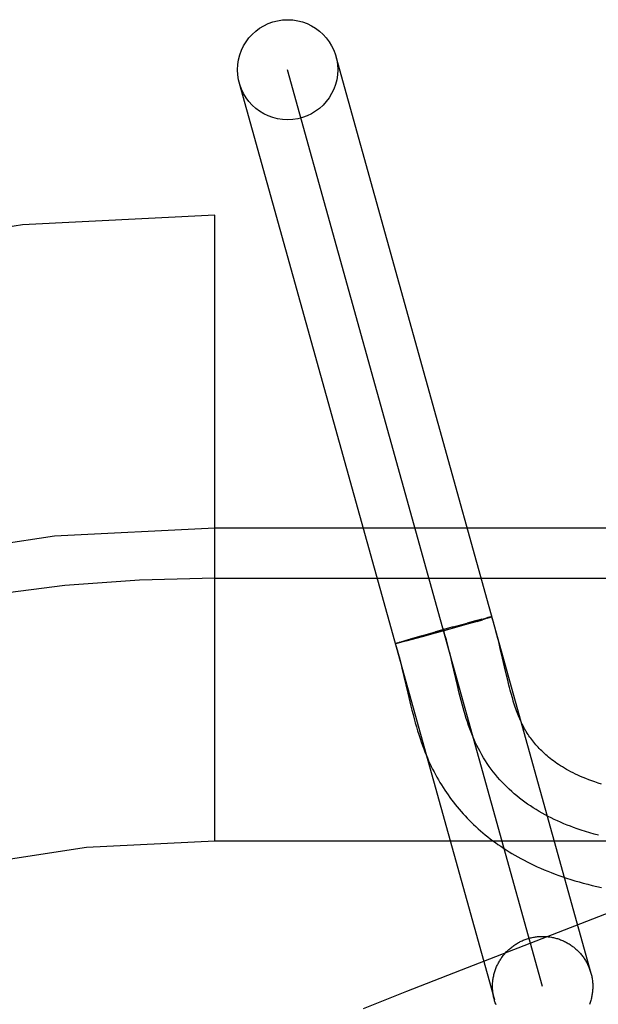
# Model space of a CAD drawing. Header units: inches. Extents: x 0 to 248, y 0 to 160.
# Tile 55 of 73: x 86.071 to 86.187, y 83.181 to 83.378. Entities that reach past the tile are written whole.
import ezdxf

# ---------------------------------------------------------------- set-up
doc = ezdxf.new("R2010")
doc.units = ezdxf.units.IN
doc.header["$LTSCALE"] = 13.627625
doc.header["$MEASUREMENT"] = 0
doc.linetypes.add('HIDDEN', pattern=[0.2, 0.1, -0.1])
doc.layers.add('DEFAULT_2', color=8, linetype='HIDDEN')

msp = doc.modelspace()

# ---------------------------------------------------------------- linework, layer by layer
at = {"layer": 'DEFAULT_2', "color": 8, "linetype": 'HIDDEN'}
for p, q in [((86.13446287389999, 83.3704774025), (86.1853594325, 83.1874293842)), ((86.1757249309, 83.18475050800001), (86.1248300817, 83.3677923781)), ((86.1151938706, 83.3651196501), (86.1660904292, 83.1820716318)), ((87.8577775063, 83.338771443), (85.3627954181, 83.338771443)), ((86.1102775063, 83.213771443), (86.1102775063, 83.338771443)), ((86.2202775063, 83.276271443), (86.1102775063, 83.276271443)), ((86.1102775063, 83.26627144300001), (86.22777750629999, 83.26627144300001)), ((86.1614179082, 83.25730256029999), (86.15597850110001, 83.2557679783)), ((86.1576945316, 83.25649654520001), (86.16067468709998, 83.2573108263)), ((86.16254917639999, 83.25781415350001), (86.1606338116, 83.2573000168)), ((86.16264847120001, 83.25765798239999), (86.16091702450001, 83.2571590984)), ((86.1636110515, 83.25809393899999), (86.162444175, 83.2577858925)), ((86.1626443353, 83.2576566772), (86.163695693, 83.2579648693)), ((86.16352579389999, 83.25807124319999), (86.16420286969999, 83.2582465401)), ((86.1643397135, 83.25815670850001), (86.163695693, 83.2579648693)), ((86.1641716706, 83.2582390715), (86.16458443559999, 83.25834342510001)), ((86.1647023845, 83.2582667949), (86.16424454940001, 83.2581283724)), ((86.1648100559, 83.2584003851), (86.1645581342, 83.25833742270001)), ((86.1649357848, 83.2583388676), (86.16462019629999, 83.258242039)), ((86.1650283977, 83.2584538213), (86.1648100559, 83.2584003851)), ((86.1650719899, 83.2583821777), (86.16486321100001, 83.258316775)), ((86.16515488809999, 83.2584840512), (86.1649782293, 83.2584408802)), ((86.16519175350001, 83.2584204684), (86.1650719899, 83.2583821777)), ((86.1652123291, 83.2584975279), (86.16510899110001, 83.2584722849)), ((86.1652995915, 83.2584548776), (86.16519175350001, 83.2584204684)), ((86.16531548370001, 83.2585211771), (86.1652123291, 83.2584975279)), ((86.1653417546, 83.2584697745), (86.16524572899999, 83.2584379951)), ((86.16536115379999, 83.2585313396), (86.16527574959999, 83.2585111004)), ((86.165402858, 83.25854038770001), (86.16532340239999, 83.258521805)), ((86.1654405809, 83.2585483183), (86.1653670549, 83.258531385)), ((86.15132844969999, 83.2547133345), (86.15591304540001, 83.2560033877)), ((86.15475505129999, 83.2554289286), (86.1516945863, 83.254590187)), ((86.1578574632, 83.2565415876), (86.15431398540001, 83.2555570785)), ((86.15814449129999, 83.2563735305), (86.1545673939, 83.2553769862)), ((86.14641552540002, 83.2532548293), (86.1464743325, 83.25327505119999)), ((86.14650799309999, 83.2532371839), (86.1464462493, 83.2532236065)), ((86.14644730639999, 83.25326629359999), (86.1465118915, 83.253288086)), ((86.14648327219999, 83.2532789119), (86.1465535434, 83.2533022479)), ((86.1465234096, 83.25329267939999), (86.14659927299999, 83.2533175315)), ((86.1465676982, 83.25330758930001), (86.1466490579, 83.2533339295)), ((86.1466490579, 83.2533339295), (86.1467607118, 83.2533700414)), ((86.146784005, 83.2532994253), (86.1466669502, 83.2532719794)), ((86.1467252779, 83.2533591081), (86.14688831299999, 83.2534105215)), ((86.146917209, 83.2533314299), (86.14675470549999, 83.2532929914)), ((86.14685068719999, 83.253399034), (86.1470687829, 83.253467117)), ((86.1471009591, 83.2533768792), (86.14688144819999, 83.253323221)), ((86.1470316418, 83.2534553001), (86.1473220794, 83.2535447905)), ((86.1474112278, 83.2534541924), (86.1470663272, 83.2533679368)), ((86.1472755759, 83.2535303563), (86.1477128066, 83.2536627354)), ((86.1478522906, 83.2535671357), (86.1473549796, 83.25344032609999)), ((86.1476533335, 83.2536446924), (86.14832703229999, 83.2538451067)), ((86.14853027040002, 83.2537431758), (86.1478162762, 83.25355758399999)), ((86.1482824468, 83.2538320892), (86.1494083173, 83.2541612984)), ((86.1496906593, 83.254050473), (86.1484373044, 83.2537190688)), ((86.14936638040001, 83.25414920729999), (86.15168746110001, 83.2548155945)), ((86.1516945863, 83.254590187), (86.1496628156, 83.2540428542)), ((86.1672812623, 83.2522099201), (86.1669571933, 83.2535526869)), ((86.16772281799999, 83.2503223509), (86.1672812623, 83.2522099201)), ((86.1576889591, 83.24931792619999), (86.1573332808, 83.2508091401)), ((86.1587338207, 83.24482210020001), (86.1576889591, 83.24931792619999)), ((86.1681280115, 83.2485678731), (86.16772281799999, 83.2503223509)), ((86.1476587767, 83.2482711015), (86.14803942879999, 83.2466651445)), ((86.1685114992, 83.2469287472), (86.1681280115, 83.2485678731)), ((86.14803942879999, 83.2466651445), (86.14881490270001, 83.2433189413)), ((86.16876047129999, 83.24589291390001), (86.1685114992, 83.2469287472)), ((86.16900714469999, 83.2448987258), (86.16876047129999, 83.24589291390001)), ((86.14881490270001, 83.2433189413), (86.1492195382, 83.2416096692)), ((86.1590917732, 83.24333316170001), (86.1587338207, 83.24482210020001)), ((87.1102775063, 83.213771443), (86.1102775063, 83.213771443)), ((86.19949076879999, 83.2035386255), (86.1606829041, 83.1884981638)), ((86.1606829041, 83.1884981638), (86.1485251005, 83.1837238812)), ((86.1485251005, 83.1837238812), (86.13993838, 83.1803043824))]:
    msp.add_line(p, q, dxfattribs=at)
for points in [[(86.1655802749, 83.2585645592), (86.16557902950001, 83.25856169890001), (86.1655737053, 83.2585576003), (86.1655642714, 83.2585523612), (86.1655507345, 83.2585459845), (86.16553309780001, 83.25853847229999), (86.16551137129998, 83.2585298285), (86.1654855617, 83.25852005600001), (86.1654556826, 83.2585091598), (86.1654217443, 83.2584971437), (86.1653837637, 83.2584840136), (86.1653417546, 83.2584697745)], [(86.1655974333, 83.2585712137), (86.16559200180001, 83.2585723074), (86.1655825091, 83.2585722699), (86.1655689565, 83.25857110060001), (86.1655513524, 83.2585688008), (86.1655297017, 83.25856537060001), (86.16550401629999, 83.25856081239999), (86.1654743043, 83.2585551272), (86.1654066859, 83.25853983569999)], [(86.16544228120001, 83.2585471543), (86.16547382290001, 83.2585533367), (86.1655013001, 83.2585583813), (86.16552469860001, 83.2585622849), (86.1655440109, 83.2585650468), (86.1655592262, 83.258566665), (86.1655703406, 83.2585671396), (86.1655773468, 83.2585664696), (86.1655802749, 83.2585645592)], [(86.1654947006, 83.25852188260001), (86.1655217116, 83.25853197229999), (86.16554469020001, 83.2585409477), (86.1655636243, 83.2585488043), (86.1655785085, 83.2585555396), (86.1655893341, 83.25856115), (86.1655960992, 83.2585656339), (86.1655987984, 83.2585689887)], [(86.1669571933, 83.2535526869), (86.16678352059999, 83.2542523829), (86.1666005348, 83.2549725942), (86.1664068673, 83.2557144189), (86.16620095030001, 83.2564791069), (86.1659811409, 83.2572674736), (86.1657453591, 83.2580808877), (86.16559878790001, 83.258569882)], [(86.1573332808, 83.2508091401), (86.1571511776, 83.2515504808), (86.15694447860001, 83.2523698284), (86.1567323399, 83.25318373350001), (86.15651388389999, 83.2539913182), (86.1562882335, 83.2547917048), (86.15605451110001, 83.2555840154), (86.1558118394, 83.2563673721)], [(86.1463112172, 83.253207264), (86.1463134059, 83.2532105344), (86.14631984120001, 83.2532149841), (86.1463305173, 83.25322061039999), (86.1463454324, 83.2532274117), (86.14636457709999, 83.2532353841), (86.1463879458, 83.2532445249), (86.14641552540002, 83.2532548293)], [(86.1464145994, 83.2532174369), (86.14638715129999, 83.25321244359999), (86.14636391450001, 83.253208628), (86.14634490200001, 83.2532059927), (86.1463301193, 83.2532045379), (86.14631957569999, 83.2532042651), (86.1463132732, 83.2532051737), (86.1463112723, 83.2532068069)], [(86.1463222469, 83.2532098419), (86.146501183, 83.2526277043), (86.1466971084, 83.2519605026), (86.1468919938, 83.2512665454), (86.14708549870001, 83.2505485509), (86.1472774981, 83.2498092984), (86.14746843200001, 83.2490497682), (86.1476587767, 83.2482711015)], [(86.1464708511, 83.2532294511), (86.1464378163, 83.2532228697), (86.1464089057, 83.2532174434), (86.1463841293, 83.25321317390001), (86.14636350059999, 83.2532100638), (86.1463470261, 83.2532081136), (86.1463347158, 83.25320732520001), (86.1463265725, 83.2532076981), (86.14632260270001, 83.253209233)], [(86.1463228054, 83.25321192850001), (86.14632718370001, 83.2532157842), (86.14633573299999, 83.2532207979), (86.14634845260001, 83.253226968), (86.1463653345, 83.2532342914), (86.14638637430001, 83.2532427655), (86.14641156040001, 83.2532523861), (86.1464408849, 83.25326314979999)], [(86.1466972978, 83.2532795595), (86.146614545, 83.2532599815), (86.14656625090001, 83.2532491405), (86.14652209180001, 83.2532394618), (86.14648208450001, 83.253230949)], [(86.18686457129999, 83.2149391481), (86.1859912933, 83.2151746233), (86.1851261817, 83.21542253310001), (86.184269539, 83.215683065), (86.1834216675, 83.2159564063), (86.1825828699, 83.2162427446), (86.1819145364, 83.2164827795), (86.1812524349, 83.2167314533), (86.180596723, 83.2169888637), (86.1799475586, 83.2172551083), (86.17930509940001, 83.217530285), (86.1786695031, 83.2178144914), (86.17804092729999, 83.21810782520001), (86.17741953, 83.2184103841), (86.17680546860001, 83.2187222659), (86.17619890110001, 83.2190435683), (86.17559998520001, 83.21937438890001), (86.17500887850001, 83.21971482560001), (86.17442573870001, 83.2200649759), (86.17385072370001, 83.2204249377), (86.1732839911, 83.22079480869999), (86.1727256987, 83.2211746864), (86.1721760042, 83.2215646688), (86.17163506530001, 83.2219648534), (86.1711030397, 83.22237533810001), (86.1705800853, 83.2227962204), (86.17006635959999, 83.2232275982), (86.16956202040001, 83.2236695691), (86.16906722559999, 83.2241222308), (86.16858213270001, 83.2245856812), (86.1681068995, 83.2250600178), (86.16764168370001, 83.2255453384), (86.1671866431, 83.2260417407), (86.16674193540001, 83.2265493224), (86.1663077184, 83.2270681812), (86.16588414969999, 83.227598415), (86.16547138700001, 83.2281401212), (86.1650695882, 83.2286933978), (86.16467891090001, 83.2292583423), (86.16429951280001, 83.22983505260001), (86.1639315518, 83.2304236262), (86.1635751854, 83.23102416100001), (86.1632305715, 83.2316367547), (86.16289786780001, 83.2322615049), (86.162577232, 83.2328985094), (86.1622688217, 83.23354786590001), (86.1619727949, 83.23420967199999), (86.161699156, 83.2348594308), (86.16143653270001, 83.2355202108), (86.16118428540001, 83.23619137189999), (86.1609417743, 83.2368722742), (86.16070836, 83.2375622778), (86.16048340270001, 83.2382607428), (86.16026626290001, 83.2389670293), (86.1600563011, 83.2396804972), (86.1598528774, 83.2404005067), (86.1596553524, 83.2411264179), (86.1594630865, 83.2418575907), (86.1592754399, 83.2425933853), (86.1590917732, 83.24333316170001)], [(86.18744611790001, 83.2251676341), (86.18678364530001, 83.2253776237), (86.1861451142, 83.2255914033), (86.18552949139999, 83.2258086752), (86.18493583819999, 83.2260291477), (86.1843634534, 83.2262524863), (86.1838114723, 83.2264784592), (86.1832795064, 83.2267066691), (86.18276700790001, 83.2269367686), (86.1822733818, 83.2271684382), (86.1817982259, 83.2274012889), (86.1813404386, 83.22763530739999), (86.1808991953, 83.2278704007), (86.18047346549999, 83.2281066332), (86.18006214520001, 83.2283441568), (86.17966468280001, 83.2285828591), (86.1792803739, 83.2288227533), (86.1789087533, 83.2290637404), (86.17854932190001, 83.2293057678), (86.17820160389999, 83.22954879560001), (86.17786503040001, 83.2297928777), (86.17753934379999, 83.2300378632), (86.1772242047, 83.230283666), (86.17691931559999, 83.2305301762), (86.17662439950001, 83.23077727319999), (86.17633911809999, 83.2310248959), (86.1760631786, 83.2312729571), (86.1757962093, 83.23152146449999), (86.17553787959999, 83.2317704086), (86.17528780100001, 83.23201985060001), (86.1750456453, 83.2322698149), (86.17481100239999, 83.2325204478), (86.1745834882, 83.2327718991), (86.17436281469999, 83.2330242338), (86.1741486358, 83.2332776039), (86.1739408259, 83.2335319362), (86.17373924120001, 83.2337871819), (86.1735436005, 83.234043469), (86.1733539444, 83.2343005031), (86.1731692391, 83.2345595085), (86.1729889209, 83.234821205), (86.1728119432, 83.2350871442), (86.1726370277, 83.2353594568), (86.1724647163, 83.23563758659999), (86.1722942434, 83.2359231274), (86.172128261, 83.2362118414), (86.1719685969, 83.2365003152), (86.1718161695, 83.236786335), (86.1716732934, 83.23706461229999), (86.1715369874, 83.23734001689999), (86.17140607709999, 83.2376143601), (86.17127843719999, 83.2378918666), (86.17115119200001, 83.2381792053), (86.1710241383, 83.2384775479), (86.1708954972, 83.2387916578), (86.1707662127, 83.2391198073), (86.170637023, 83.2394604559), (86.1705081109, 83.2398133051), (86.17037989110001, 83.2401772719), (86.1702523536, 83.2405523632), (86.17012561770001, 83.2409381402), (86.1699995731, 83.24133482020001), (86.1698741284, 83.2417424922), (86.169749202, 83.2421611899), (86.1696246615, 83.2425911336), (86.169500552, 83.24303191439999), (86.1693768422, 83.243483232), (86.1692534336, 83.2439449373), (86.1691302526, 83.2444167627), (86.16900714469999, 83.2448987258)], [(86.1492195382, 83.2416096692), (86.1494281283, 83.2407538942), (86.149641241, 83.2399017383), (86.1498590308, 83.2390563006), (86.150081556, 83.2382207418), (86.15030880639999, 83.2373978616), (86.15054053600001, 83.236590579), (86.15077643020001, 83.2358015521), (86.1510159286, 83.2350335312), (86.1512583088, 83.2342889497), (86.151502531, 83.2335705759), (86.151747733, 83.2328799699), (86.1519920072, 83.2322209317), (86.1522362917, 83.2315891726), (86.1524799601, 83.2309846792), (86.15272643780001, 83.2303978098), (86.1529779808, 83.2298228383), (86.1532346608, 83.2292590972), (86.1534992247, 83.2287002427), (86.15377049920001, 83.228148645), (86.15404833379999, 83.2276043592), (86.15433257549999, 83.2270674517), (86.1546227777, 83.2265385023), (86.15491957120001, 83.2260161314), (86.155223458, 83.225499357), (86.15553463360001, 83.224987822), (86.1558536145, 83.2244807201), (86.1561800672, 83.2239786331), (86.1565138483, 83.2234817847), (86.1568548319, 83.22299035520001), (86.15720277, 83.22250468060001), (86.1575578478, 83.2220244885), (86.1579201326, 83.2215496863), (86.1582897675, 83.22108008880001), (86.1586669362, 83.22061549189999), (86.1590516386, 83.22015594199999), (86.1594439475, 83.2197014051), (86.1598438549, 83.2192519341), (86.16025136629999, 83.2188075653), (86.16066652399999, 83.2183683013), (86.1610893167, 83.21793420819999), (86.16151990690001, 83.2175051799), (86.16195840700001, 83.2170811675), (86.1624049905, 83.2166620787), (86.1628598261, 83.2162478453), (86.16332306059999, 83.2158384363), (86.16379487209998, 83.2154337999), (86.16427541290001, 83.2150339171), (86.164764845, 83.2146387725), (86.1652633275, 83.214248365), (86.1657710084, 83.2138627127), (86.1662880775, 83.2134818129), (86.166814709, 83.2131056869), (86.167351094, 83.2127343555), (86.1678974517, 83.2123678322), (86.16845399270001, 83.21200614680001), (86.16902093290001, 83.2116493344), (86.1695984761, 83.211297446), (86.17018679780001, 83.2109505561), (86.17078618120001, 83.2106086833), (86.1713968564, 83.2102718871), (86.1720191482, 83.2099401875), (86.17265340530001, 83.2096136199), (86.17329993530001, 83.2092922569), (86.1739590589, 83.2089761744), (86.1746310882, 83.20866546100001), (86.1753162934, 83.2083602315), (86.1760151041, 83.2080605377), (86.17672792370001, 83.2077664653), (86.17745517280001, 83.2074781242), (86.1781972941, 83.20719563), (86.1789546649, 83.2069191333), (86.17972764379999, 83.2066487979), (86.1805167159, 83.2063847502), (86.1813223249, 83.20612714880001), (86.18214495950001, 83.2058761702), (86.1829850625, 83.2056320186), (86.18384321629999, 83.205394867), (86.1847198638, 83.2051649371), (86.18561585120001, 83.204942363), (86.1865320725, 83.204727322), (86.1874688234, 83.2045201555)], [(86.1660904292, 83.1820716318), (86.16603574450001, 83.1822767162), (86.165985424, 83.18248291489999), (86.1659394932, 83.1826901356), (86.16589797, 83.18289828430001), (86.16586087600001, 83.1831072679), (86.1658282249, 83.1833169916), (86.16580003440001, 83.18352736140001), (86.1657763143, 83.1837382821), (86.1657570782, 83.1839496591), (86.1657423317, 83.18416139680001), (86.1657320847, 83.18437340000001), (86.16572633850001, 83.18458557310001), (86.165725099, 83.18479782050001), (86.16572836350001, 83.1850100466), (86.1657361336, 83.1852221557), (86.16574840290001, 83.1854340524), (86.1657651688, 83.18564564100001), (86.1657864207, 83.1858568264), (86.16581215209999, 83.1860675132), (86.1658423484, 83.1862776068), (86.16587699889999, 83.186487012), (86.16591608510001, 83.18669563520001), (86.1659595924, 83.1869033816), (86.1660074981, 83.1871101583), (86.1660597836, 83.18731587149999), (86.1661164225, 83.1875204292), (86.1661773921, 83.1877237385), (86.16624266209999, 83.18792570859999), (86.1663122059, 83.1881262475), (86.1663859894, 83.188325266), (86.16646398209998, 83.1885226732), (86.1665461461, 83.18871838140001), (86.16663244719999, 83.1889123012), (86.16672284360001, 83.1891043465), (86.1668172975, 83.1892944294), (86.1669157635, 83.18948246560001), (86.1670181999, 83.1896683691), (86.167124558, 83.1898520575), (86.1672347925, 83.1900334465), (86.1673488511, 83.190212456), (86.16746668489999, 83.1903890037), (86.1675882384, 83.19056301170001), (86.1677134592, 83.1907343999), (86.1678422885, 83.1909030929), (86.16797467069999, 83.1910690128), (86.16811054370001, 83.1912320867), (86.16824984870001, 83.1913922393), (86.1683925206, 83.19154940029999), (86.16853849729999, 83.19170349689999), (86.1686877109, 83.1918544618), (86.16884009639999, 83.19200222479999), (86.16899558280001, 83.1921467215), (86.1691541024, 83.1922878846), (86.1693155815, 83.19242565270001), (86.1694799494, 83.1925599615), (86.1696471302, 83.1926907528), (86.16981705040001, 83.1928179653), (86.1699896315, 83.1929415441), (86.17016479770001, 83.193061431), (86.17034246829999, 83.1931775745), (86.1705225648, 83.1932899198), (86.17070500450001, 83.1933984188), (86.1708897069, 83.19350302), (86.17107658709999, 83.19360367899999), (86.1712655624, 83.1937003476), (86.1714565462, 83.1937929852), (86.17164945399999, 83.193881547), (86.17184419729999, 83.19396599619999), (86.1720406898, 83.1940462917), (86.17223884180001, 83.1941224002), (86.17243856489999, 83.1941942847), (86.1726397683, 83.19426191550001), (86.1728423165, 83.1943252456), (86.1730462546, 83.1943842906)], [(86.1730462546, 83.1943842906), (86.1732514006, 83.1944389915), (86.17345756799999, 83.194489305), (86.1736648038, 83.1945352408), (86.1738729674, 83.1945767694), (86.1740819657, 83.1946138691), (86.1742917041, 83.1946465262), (86.1745020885, 83.194674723), (86.1747130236, 83.1946984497), (86.17492441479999, 83.19471769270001), (86.1751361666, 83.19473244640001), (86.1753481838, 83.19474270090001), (86.1755603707, 83.1947484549), (86.1757726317, 83.1947497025), (86.17598487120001, 83.1947464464), (86.1761969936, 83.1947386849), (86.1764089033, 83.1947264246), (86.1766205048, 83.1947096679), (86.1768317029, 83.1946884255), (86.17704240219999, 83.19466270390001), (86.177252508, 83.1946325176), (86.17746192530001, 83.1945978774), (86.1776705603, 83.1945588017), (86.1778783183, 83.1945153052), (86.17808510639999, 83.1944674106), (86.1782908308, 83.1944151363), (86.1784953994, 83.19435850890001), (86.1786987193, 83.194297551), (86.1789006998, 83.194232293), (86.1791012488, 83.1941627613), (86.1793002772, 83.1940889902), (86.17949769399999, 83.1940110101), (86.1796934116, 83.19392885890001), (86.17988734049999, 83.1938425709), (86.18007939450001, 83.1937521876), (86.1802694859, 83.1936577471), (86.1804575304, 83.1935592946), (86.1806434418, 83.1934568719), (86.18082713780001, 83.1933505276), (86.1810085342, 83.1932403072), (86.1811875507, 83.19312626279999), (86.1813641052, 83.1930084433), (86.1815381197, 83.1928869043), (86.18170951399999, 83.1927616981), (86.1818782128, 83.19263288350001), (86.1820441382, 83.1925005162), (86.18220721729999, 83.1923646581), (86.1823673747, 83.1922253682), (86.18252454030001, 83.19208271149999), (86.18267864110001, 83.1919367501), (86.1828296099, 83.1917875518), (86.18297737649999, 83.19163518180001), (86.1831218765, 83.1914797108), (86.1832630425, 83.1913212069), (86.1834008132, 83.19115974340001), (86.1835351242, 83.1909953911), (86.1836659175, 83.1908282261), (86.1837931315, 83.1906583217), (86.18391671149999, 83.1904857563), (86.1840365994, 83.1903106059), (86.18415274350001, 83.1901329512), (86.184265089, 83.18995287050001), (86.18437358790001, 83.1897704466), (86.18447818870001, 83.1895857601), (86.18457884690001, 83.1893988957), (86.1846755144, 83.1892099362), (86.18476815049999, 83.1890189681), (86.18485671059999, 83.1888260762), (86.18494115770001, 83.18863134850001), (86.18502145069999, 83.1884348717), (86.1850975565, 83.1882367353), (86.18516943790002, 83.1880370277), (86.1852370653, 83.1878358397), (86.18530040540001, 83.1876332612), (86.1853594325, 83.1874293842)], [(86.1853594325, 83.1874293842), (86.1854141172, 83.1872242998), (86.18546443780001, 83.1870181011), (86.1855103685, 83.1868108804), (86.1855518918, 83.1866027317), (86.1855889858, 83.1863937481), (86.18562163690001, 83.18618402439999), (86.1856498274, 83.1859736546), (86.1856735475, 83.1857627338), (86.1856927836, 83.1855513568), (86.18570753, 83.18533961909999), (86.1857177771, 83.1851276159), (86.1857235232, 83.1849154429), (86.1857247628, 83.1847031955), (86.1857214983, 83.1844909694), (86.1857137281, 83.18427886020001), (86.1857014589, 83.1840669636), (86.185684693, 83.183855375), (86.1856634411, 83.1836441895), (86.18563770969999, 83.1834335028), (86.1856075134, 83.1832234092), (86.1855728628, 83.1830140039), (86.1855337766, 83.1828053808), (86.1854902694, 83.1825976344), (86.1854423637, 83.1823908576), (86.1853900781, 83.1821851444), (86.18533343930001, 83.1819805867), (86.1852724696, 83.1817772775), (86.18520719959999, 83.1815753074), (86.1851376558, 83.1813747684), (86.1850638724, 83.18117575)], [(86.166428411, 83.1810661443), (86.16635230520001, 83.1812642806), (86.16628042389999, 83.1814639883), (86.16621279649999, 83.1816651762), (86.16614945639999, 83.1818677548), (86.1660904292, 83.1820716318)]]:
    msp.add_lwpolyline(points, dxfattribs=at)
msp.add_circle((86.1248281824, 83.36779920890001), 0.01, dxfattribs=at)
for radius, start in [(0.375, 90), (0.3125, 90), (0.3025, 89.999999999), (0.25, 90)]:
    msp.add_arc((86.1102775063, 82.963771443), radius, start, 180, dxfattribs=at)

doc.saveas('drawing.dxf')
